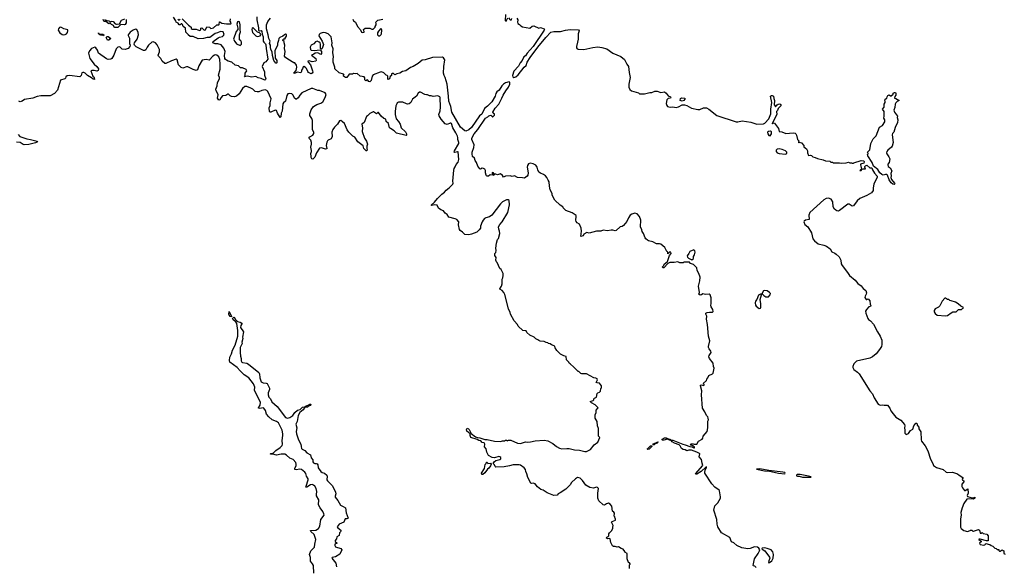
# Model space of a CAD drawing. Extents: x 2470790 to 2659118, y 702284 to 849036.
# Tile 80 of 154: x 2496397 to 2512611, y 805042 to 814047. Entities that reach past the tile are written whole.
import ezdxf

# ---------------------------------------------------------------- set-up
doc = ezdxf.new("R2010")
doc.units = 0

msp = doc.modelspace()

# ---------------------------------------------------------------- linework, layer by layer
at = {"layer": '0CON10XD'}
for points in [[(2504398, 814135), (2504392, 814035), (2504395, 814028), (2504406, 814024), (2504435, 814079)], [(2498152, 814048), (2498148, 814035), (2498152, 813995), (2498131, 813969), (2498115, 813962), (2498063, 813967), (2498015, 813920), (2497965, 813918), (2497954, 813924), (2497939, 813949), (2497907, 813967), (2497888, 813988), (2497875, 813990), (2497865, 813980), (2497817, 814017), (2497795, 814018), (2497780, 814025), (2497772, 814048)], [(2497795, 814052), (2497833, 814033), (2497865, 814028), (2497895, 814010), (2497905, 814020), (2497935, 814018), (2497969, 813979), (2497991, 813971), (2498002, 813972), (2498042, 813978), (2498071, 814039), (2498129, 814061)], [(2500435, 813050), (2500375, 813077), (2500325, 813087), (2500285, 813110), (2500215, 813102), (2500146, 813114), (2500100, 813105), (2500108, 813122), (2500110, 813165), (2500136, 813204), (2500126, 813226), (2500065, 813252), (2500033, 813253), (2499998, 813288), (2499945, 813300), (2499888, 813348), (2499831, 813361), (2499805, 813382), (2499785, 813390), (2499777, 813407), (2499771, 813455), (2499779, 813525), (2499759, 813579), (2499714, 813634), (2499657, 813647), (2499615, 813647), (2499580, 813665), (2499585, 813688), (2499664, 813746), (2499685, 813758), (2499735, 813770), (2499753, 813785), (2499763, 813805), (2499745, 813847), (2499705, 813854), (2499655, 813830), (2499615, 813820), (2499526, 813754), (2499484, 813756), (2499423, 813737), (2499334, 813734), (2499255, 813768), (2499205, 813772), (2499170, 813795), (2499168, 813808), (2499133, 813843), (2499125, 813910), (2499090, 813935), (2499078, 813968), (2499065, 813980), (2499055, 813980), (2499038, 813962), (2499025, 813960), (2499008, 813988), (2498974, 814004), (2498967, 814027), (2498928, 814088)], [(2499000, 814055), (2499015, 814040), (2499028, 814042), (2499040, 814055)], [(2499072, 814062), (2499175, 813958), (2499220, 813925), (2499223, 813903), (2499235, 813890), (2499305, 813892), (2499355, 813870), (2499368, 813872), (2499378, 813882), (2499380, 813905), (2499395, 813912), (2499432, 813872), (2499455, 813880), (2499478, 813932), (2499520, 813925), (2499545, 813902), (2499590, 813915), (2499645, 813960), (2499675, 813960), (2499682, 813968), (2499685, 814010), (2499695, 814010), (2499725, 813990), (2499805, 813976), (2499871, 813979), (2499877, 813995), (2499864, 814025), (2499868, 814062)], [(2500025, 813622), (2500050, 813645), (2500052, 813675), (2500039, 813699), (2500017, 813717), (2500019, 813795), (2500033, 813845), (2500028, 813875), (2500030, 813965), (2500015, 814010), (2499995, 814018), (2499985, 814010), (2499970, 813975), (2499990, 813905), (2499990, 813885), (2499963, 813855), (2499920, 813725), (2499937, 813685), (2499965, 813650), (2500025, 813622)], [(2500300, 814095), (2500301, 814045), (2500331, 813915), (2500330, 813875), (2500345, 813862), (2500375, 813867), (2500385, 813850), (2500390, 813810), (2500407, 813765), (2500407, 813695), (2500416, 813675), (2500445, 813650), (2500452, 813635), (2500453, 813575), (2500484, 813396), (2500452, 813355), (2500418, 813335), (2500392, 813275), (2500426, 813186), (2500430, 813135), (2500448, 813075), (2500447, 813063), (2500435, 813050)], [(2504365, 812986), (2504335, 812959), (2504292, 812888), (2504254, 812856), (2504238, 812832), (2504226, 812785), (2504169, 812695), (2504099, 812621), (2504049, 812585), (2504008, 812492), (2503968, 812462), (2503835, 812271), (2503795, 812234), (2503745, 812212), (2503725, 812214), (2503657, 812275), (2503513, 812523), (2503495, 812615), (2503466, 812705), (2503458, 812788), (2503434, 812984), (2503404, 813094), (2503385, 813126), (2503376, 813164), (2503382, 813275), (2503396, 813385), (2503376, 813416), (2503357, 813427), (2503195, 813422), (2503075, 813383), (2503025, 813381), (2502958, 813325), (2502875, 813275), (2502833, 813257), (2502755, 813204), (2502702, 813195), (2502655, 813166), (2502605, 813156), (2502575, 813137), (2502555, 813159), (2502529, 813161), (2502522, 813155), (2502518, 813125), (2502498, 813112), (2502485, 813071), (2502465, 813060), (2502461, 813069), (2502458, 813115), (2502449, 813129), (2502432, 813135), (2502393, 813173), (2502355, 813186), (2502335, 813184), (2502220, 813140), (2502203, 813115), (2502185, 813043), (2502165, 813021), (2502147, 813027), (2502127, 813057), (2502095, 813040), (2502078, 813058), (2502078, 813088), (2502070, 813105), (2502005, 813118), (2501953, 813163), (2501925, 813153), (2501895, 813158), (2501875, 813148), (2501823, 813147), (2501785, 813094), (2501762, 813095), (2501730, 813115), (2501730, 813125), (2501740, 813135), (2501729, 813149), (2501655, 813173), (2501586, 813235), (2501584, 813265), (2501559, 813345), (2501557, 813395), (2501563, 813435), (2501553, 813505), (2501558, 813565), (2501536, 813625), (2501541, 813665), (2501524, 813765), (2501475, 813812), (2501435, 813828), (2501395, 813834), (2501343, 813817), (2501327, 813805), (2501321, 813781), (2501376, 813695), (2501398, 813638), (2501377, 813573), (2501365, 813562), (2501352, 813572), (2501350, 813645), (2501343, 813665), (2501329, 813679), (2501295, 813691), (2501266, 813684), (2501241, 813649), (2501195, 813630), (2501181, 813595), (2501183, 813555), (2501194, 813544), (2501245, 813539), (2501345, 813552), (2501368, 813525), (2501365, 813490), (2501355, 813473), (2501305, 813502), (2501265, 813498), (2501242, 813478), (2501200, 813465), (2501272, 813405), (2501280, 813375), (2501276, 813364), (2501215, 813351), (2501165, 813370), (2501140, 813365), (2501148, 813345), (2501186, 813306), (2501219, 813205), (2501222, 813185), (2501215, 813168), (2501195, 813157), (2501155, 813177), (2501140, 813195), (2501122, 813245), (2501105, 813262), (2501075, 813277), (2501065, 813270), (2501052, 813235), (2501037, 813215), (2501036, 813194), (2501026, 813174), (2500965, 813182), (2500932, 813168), (2500915, 813160), (2500910, 813165), (2500952, 813208), (2500963, 813265), (2500955, 813300), (2500928, 813335), (2500909, 813339), (2500810, 813395), (2500774, 813424), (2500760, 813445), (2500767, 813525), (2500757, 813575), (2500762, 813625), (2500750, 813665), (2500750, 813685), (2500732, 813702), (2500730, 813715), (2500745, 813730), (2500768, 813732), (2500770, 813745), (2500790, 813775), (2500790, 813805), (2500775, 813810), (2500755, 813800), (2500730, 813775), (2500680, 813755), (2500662, 813735), (2500660, 813705), (2500644, 813656), (2500643, 813625), (2500600, 813535), (2500602, 813415), (2500632, 813375), (2500630, 813335), (2500625, 813330), (2500615, 813332), (2500581, 813375), (2500560, 813455), (2500556, 813516), (2500535, 813557), (2500525, 813592), (2500529, 813625), (2500509, 813655), (2500524, 813695), (2500497, 813735), (2500491, 813795), (2500463, 813895), (2500461, 813965), (2500485, 814018), (2500525, 814070)], [(2501884, 814055), (2501895, 814029), (2501929, 814005), (2501960, 813935), (2502008, 813878), (2502025, 813843), (2502035, 813837), (2502068, 813842), (2502070, 813855), (2502063, 813863), (2502060, 813885), (2502085, 813910), (2502165, 813910), (2502195, 813890), (2502218, 813892), (2502250, 813925), (2502250, 813935), (2502267, 813963), (2502268, 813985), (2502260, 814005), (2502295, 814038), (2502378, 814055)], [(2504445, 814077), (2504476, 814044), (2504493, 814047), (2504502, 814065)], [(2504585, 814072), (2504601, 814045), (2504593, 814005), (2504600, 813985), (2504630, 813970), (2504647, 813945), (2504675, 813932), (2504795, 813910), (2504835, 813940), (2504865, 813946), (2504945, 813909), (2504975, 813917), (2505034, 813895), (2505039, 813885), (2505036, 813875), (2504852, 813605)], [(2498496, 813595), (2498472, 813548), (2498455, 813537), (2498437, 813537), (2498315, 813598), (2498288, 813628), (2498283, 813645), (2498290, 813665), (2498332, 813728), (2498352, 813798), (2498347, 813837), (2498326, 813886), (2498305, 813892), (2498264, 813875), (2498215, 813840), (2498185, 813795), (2498185, 813784), (2498203, 813745), (2498206, 813656), (2498218, 813625), (2498212, 813605), (2498183, 813575), (2498134, 813556), (2498085, 813564), (2498045, 813600), (2498015, 813595), (2497985, 813565), (2497947, 813463), (2497912, 813408), (2497895, 813395), (2497855, 813390), (2497825, 813400), (2497694, 813494), (2497680, 813545), (2497653, 813585), (2497635, 813594), (2497606, 813584), (2497580, 813570), (2497545, 813536), (2497530, 813495), (2497550, 813405), (2497624, 813314), (2497667, 813275), (2497693, 813235), (2497688, 813212), (2497665, 813197), (2497625, 813208), (2497585, 813210), (2497568, 813202), (2497600, 813115), (2497615, 813108), (2497625, 813092), (2497629, 813061), (2497604, 813065), (2497578, 813088), (2497515, 813129), (2497475, 813168), (2497455, 813176), (2497434, 813176), (2497421, 813169), (2497407, 813125), (2497385, 813104), (2497215, 813128), (2497178, 813122), (2497154, 813106), (2497151, 813085), (2497140, 813075), (2497069, 813051), (2497021, 812885), (2496971, 812829), (2496896, 812794), (2496745, 812794), (2496686, 812784), (2496615, 812753), (2496476, 812734), (2496435, 812704), (2496404, 812694), (2496382, 812705)], [(2497121, 813799), (2497145, 813802), (2497168, 813815), (2497183, 813835), (2497192, 813865), (2497188, 813878), (2497125, 813899), (2497085, 813921), (2497065, 813926), (2497050, 813920), (2497034, 813896), (2497033, 813875), (2497059, 813829), (2497095, 813805), (2497121, 813799)], [(2497775, 813780), (2497765, 813790), (2497735, 813790), (2497725, 813800), (2497715, 813800), (2497700, 813820), (2497692, 813822), (2497692, 813828), (2497700, 813820), (2497710, 813810), (2497765, 813810), (2497780, 813795), (2497775, 813780)], [(2500305, 813772), (2500335, 813774), (2500355, 813782), (2500366, 813795), (2500363, 813815), (2500345, 813832), (2500315, 813842), (2500235, 813920), (2500224, 813906), (2500221, 813885), (2500228, 813835), (2500285, 813779), (2500305, 813772)], [(2502325, 813782), (2502349, 813801), (2502356, 813814), (2502361, 813875), (2502355, 813892), (2502345, 813900), (2502304, 813856), (2502291, 813829), (2502290, 813795), (2502303, 813783), (2502325, 813782)], [(2504852, 813605), (2504754, 813495), (2504725, 813454), (2504697, 813433), (2504672, 813375), (2504641, 813339), (2504609, 813281), (2504535, 813200), (2504512, 813125), (2504518, 813108), (2504535, 813094), (2504569, 813105), (2504605, 813139), (2504703, 813267), (2504736, 813295), (2504756, 813345), (2504802, 813425), (2504929, 813595), (2505059, 813755), (2505145, 813841), (2505195, 813855), (2505230, 813850), (2505305, 813855), (2505385, 813877), (2505463, 813887), (2505598, 813878), (2505610, 813865), (2505594, 813816), (2505593, 813727), (2505585, 813675), (2505564, 813605), (2505566, 813585), (2505578, 813568), (2505595, 813559), (2505685, 813555), (2505835, 813591), (2505915, 813599), (2505985, 813591), (2506064, 813565), (2506165, 813497), (2506295, 813441), (2506359, 813389), (2506394, 813315), (2506425, 813275), (2506432, 813175), (2506447, 813095), (2506429, 812985), (2506430, 812935), (2506445, 812898), (2506473, 812875), (2506585, 812840), (2506606, 812826), (2506654, 812824), (2506685, 812824), (2506775, 812849), (2506805, 812849), (2506855, 812870), (2506895, 812870), (2506955, 812849), (2507015, 812856), (2507045, 812838), (2507075, 812794), (2507116, 812776), (2507122, 812765), (2507115, 812754), (2507075, 812749), (2507056, 812724), (2507040, 812665), (2507052, 812632), (2507067, 812617), (2507106, 812606), (2507155, 812611), (2507205, 812603), (2507245, 812612), (2507305, 812645), (2507345, 812645), (2507385, 812636), (2507461, 812591), (2507564, 812566), (2507595, 812570), (2507655, 812596), (2507704, 812594), (2507745, 812575), (2507875, 812467), (2508195, 812363), (2508225, 812364), (2508295, 812383), (2508437, 812357), (2508535, 812327), (2508645, 812330), (2508668, 812342), (2508734, 812415), (2508768, 812495), (2508768, 812575), (2508781, 812685), (2508763, 812785), (2508775, 812800), (2508789, 812799), (2508808, 812788), (2508816, 812746), (2508829, 812715), (2508822, 812645), (2508835, 812620), (2508845, 812610), (2508868, 812642), (2508886, 812654), (2508915, 812660), (2508932, 812652), (2508931, 812629), (2508889, 812585), (2508878, 812552), (2508857, 812535), (2508864, 812485), (2508790, 812335), (2508795, 812330), (2508802, 812348), (2508825, 812340), (2508891, 812255), (2508905, 812206), (2508945, 812198), (2509015, 812171), (2509135, 812182), (2509165, 812180), (2509180, 812165), (2509187, 812147), (2509203, 812073), (2509230, 812045), (2509220, 812035), (2509220, 812025), (2509225, 812020), (2509235, 812030), (2509269, 812019), (2509310, 811975), (2509312, 811952), (2509355, 811920), (2509368, 811885), (2509368, 811855), (2509385, 811812), (2509417, 811817), (2509435, 811810), (2509460, 811785), (2509495, 811778), (2509535, 811758), (2509627, 811737), (2509665, 811720), (2509735, 811718), (2509755, 811700), (2509785, 811700), (2509795, 811690), (2509895, 811690), (2509935, 811682), (2510005, 811690), (2510045, 811702), (2510065, 811690), (2510095, 811690), (2510105, 811682), (2510125, 811682), (2510135, 811690), (2510255, 811730), (2510295, 811720), (2510302, 811705), (2510300, 811685), (2510242, 811665), (2510240, 811655), (2510258, 811592), (2510230, 811565), (2510256, 811564), (2510270, 811585), (2510285, 811592), (2510325, 811590), (2510312, 811615), (2510315, 811630), (2510325, 811642), (2510345, 811648), (2510394, 811604), (2510429, 811605), (2510441, 811571), (2510471, 811521), (2510515, 811470), (2510519, 811455), (2510463, 811337), (2510449, 811275), (2510450, 811235), (2510425, 811195), (2510345, 811151), (2510229, 811101), (2510190, 811065), (2510125, 810979), (2510105, 810976), (2510055, 811007), (2510035, 811006), (2509899, 810905), (2509875, 810895), (2509855, 810896), (2509835, 810907), (2509815, 810927), (2509792, 810965), (2509787, 811045), (2509758, 811088), (2509715, 811107), (2509677, 811103), (2509639, 811081), (2509411, 810869), (2509390, 810825), (2509395, 810755), (2509335, 810743), (2509315, 810728), (2509310, 810715), (2509326, 810675), (2509375, 810637), (2509437, 810537), (2509459, 810439), (2509485, 810403), (2509545, 810357), (2509638, 810335), (2509685, 810314), (2509742, 810272), (2509770, 810225), (2509819, 810199), (2509844, 810185), (2509890, 810140), (2509918, 810085), (2509927, 810027), (2509943, 809995), (2510029, 809885), (2510062, 809832), (2510154, 809754), (2510199, 809699), (2510251, 809661), (2510285, 809616), (2510328, 809585), (2510341, 809545), (2510336, 809525), (2510317, 809495), (2510315, 809470), (2510335, 809440), (2510345, 809438), (2510367, 809447), (2510396, 809416), (2510400, 809360), (2510412, 809335), (2510406, 809324), (2510381, 809315), (2510340, 809275), (2510327, 809243), (2510330, 809215), (2510363, 809125), (2510377, 809107), (2510408, 809088), (2510455, 809029), (2510520, 808905), (2510568, 808835), (2510595, 808765), (2510596, 808695), (2510588, 808665), (2510558, 808615), (2510502, 808545), (2510441, 808495), (2510395, 808470), (2510175, 808424), (2510134, 808376), (2510117, 808335), (2510117, 808317), (2510135, 808285), (2510195, 808240), (2510221, 808211), (2510394, 807934), (2510441, 807881), (2510466, 807815), (2510531, 807715), (2510565, 807696), (2510605, 807702), (2510635, 807696), (2510685, 807698), (2510726, 807646), (2510744, 807604), (2510779, 807555), (2510825, 807500), (2510905, 807450), (2510965, 807378), (2510971, 807355), (2510966, 807325), (2510974, 807284), (2510972, 807235), (2510995, 807212), (2511035, 807232), (2511065, 807278), (2511106, 807304), (2511123, 807357), (2511155, 807400), (2511165, 807400), (2511178, 807388), (2511178, 807365), (2511202, 807335), (2511203, 807305), (2511237, 807255), (2511241, 807125), (2511247, 807105), (2511307, 807027), (2511351, 806945), (2511396, 806806), (2511436, 806735), (2511444, 806704), (2511495, 806669), (2511606, 806636), (2511655, 806593), (2511675, 806588), (2511755, 806593), (2511838, 806568), (2511865, 806542), (2511926, 806506), (2511930, 806495), (2511918, 806475), (2511925, 806462), (2511945, 806450), (2511945, 806432), (2511914, 806396), (2511911, 806355), (2511920, 806335), (2511955, 806293), (2511965, 806290), (2512008, 806318), (2512016, 806245), (2512001, 806209), (2512003, 806193), (2512079, 806169), (2512105, 806170), (2512125, 806180), (2512127, 806167), (2512103, 806147), (2512065, 806151), (2511993, 806147), (2511946, 806075), (2511916, 806004), (2511896, 805926), (2511899, 805885), (2511890, 805825), (2511892, 805685), (2511902, 805665), (2511944, 805634), (2512004, 805614), (2512048, 805632), (2512055, 805640), (2512075, 805640), (2512095, 805620), (2512105, 805620), (2512185, 805650), (2512200, 805635), (2512215, 805590), (2512235, 805590), (2512245, 805600), (2512265, 805580), (2512325, 805570), (2512346, 805546), (2512347, 805463), (2512315, 805460), (2512215, 805490), (2512190, 805490), (2512190, 805485), (2512230, 805455), (2512230, 805445), (2512200, 805425), (2512215, 805402), (2512275, 805388), (2512290, 805395), (2512294, 805406), (2512314, 805416), (2512345, 805406), (2512375, 805401), (2512395, 805384), (2512420, 805375), (2512455, 805340), (2512475, 805338), (2512495, 805320), (2512518, 805318), (2512520, 805305), (2512533, 805293), (2512545, 805290), (2512558, 805305), (2512575, 805311), (2512594, 805305), (2512603, 805295), (2512601, 805251), (2512625, 805242)], [(2497845, 813710), (2497835, 813720), (2497820, 813755), (2497835, 813770), (2497855, 813770), (2497900, 813735), (2497865, 813712), (2497845, 813710)], [(2505548, 806482), (2505485, 806423), (2505460, 806385), (2505388, 806315), (2505298, 806252), (2505265, 806237), (2505245, 806213), (2505195, 806207), (2505085, 806250), (2505015, 806298), (2504979, 806309), (2504922, 806352), (2504885, 806400), (2504872, 806402), (2504865, 806410), (2504825, 806408), (2504814, 806414), (2504762, 806505), (2504748, 806565), (2504730, 806605), (2504726, 806636), (2504705, 806662), (2504645, 806707), (2504624, 806714), (2504525, 806716), (2504465, 806697), (2504375, 806683), (2504235, 806677), (2504224, 806685), (2504216, 806715), (2504196, 806735), (2504209, 806765), (2504237, 806783), (2504305, 806801), (2504321, 806815), (2504319, 806835), (2504305, 806846), (2504285, 806851), (2504215, 806829), (2504176, 806836), (2504116, 806865), (2504089, 806925), (2504080, 806980), (2504052, 807012), (2504054, 807054), (2504046, 807075), (2504015, 807079), (2503989, 807109), (2503955, 807114), (2503931, 807131), (2503825, 807163), (2503813, 807195), (2503817, 807227), (2503758, 807268), (2503755, 807295), (2503765, 807316), (2503785, 807309), (2503796, 807296), (2503831, 807231), (2503903, 807173), (2503935, 807163), (2503975, 807161), (2504055, 807133), (2504095, 807130), (2504215, 807102), (2504315, 807100), (2504345, 807110), (2504385, 807110), (2504395, 807120), (2504415, 807120), (2504425, 807110), (2504445, 807118), (2504485, 807118), (2504595, 807070), (2504645, 807063), (2504725, 807092), (2504755, 807086), (2504809, 807091), (2504885, 807110), (2505035, 807118), (2505095, 807107), (2505177, 807067), (2505235, 807017), (2505286, 806986), (2505326, 806976), (2505405, 806984), (2505445, 806981), (2505535, 806960), (2505615, 806956), (2505705, 806932), (2505732, 806935), (2505798, 806965), (2505855, 807043), (2505918, 807085), (2505950, 807165), (2505930, 807185), (2505930, 807315), (2505912, 807355), (2505908, 807425), (2505873, 807483), (2505872, 807535), (2505892, 807578), (2505890, 807615), (2505920, 807645), (2505922, 807655), (2505875, 807701), (2505812, 807735), (2505792, 807755), (2505838, 807772), (2505850, 807785), (2505855, 807810), (2505865, 807810), (2505895, 807830), (2505905, 807890), (2505915, 807900), (2505945, 807910), (2505960, 807925), (2505968, 807972), (2505980, 807985), (2505980, 808015), (2505945, 808060), (2505904, 808064), (2505891, 808071), (2505910, 808115), (2505909, 808129), (2505885, 808142), (2505852, 808148), (2505730, 808215), (2505653, 808213), (2505635, 808220), (2505605, 808250), (2505595, 808250), (2505522, 808325), (2505460, 808375), (2505445, 808390), (2505440, 808405), (2505400, 808445), (2505396, 808496), (2505355, 808508), (2505300, 808535), (2505242, 808595), (2505213, 808643), (2505208, 808665), (2505196, 808676), (2505155, 808692), (2505135, 808708), (2505105, 808710), (2505092, 808722), (2505065, 808728), (2505035, 808748), (2504965, 808752), (2504945, 808760), (2504930, 808775), (2504895, 808790), (2504870, 808815), (2504795, 808850), (2504750, 808895), (2504735, 808920), (2504680, 808925), (2504605, 809000), (2504592, 809025), (2504542, 809085), (2504478, 809195), (2504472, 809225), (2504448, 809285), (2504385, 809520), (2504368, 809555), (2504342, 809585), (2504302, 809605), (2504303, 809615), (2504330, 809655), (2504343, 809697), (2504343, 809775), (2504352, 809795), (2504358, 809835), (2504357, 809867), (2504325, 809930), (2504305, 809950), (2504260, 810045), (2504248, 810058), (2504240, 810085), (2504242, 810132), (2504223, 810163), (2504220, 810195), (2504237, 810213), (2504242, 810245), (2504238, 810285), (2504247, 810365), (2504266, 810424), (2504280, 810445), (2504303, 810525), (2504300, 810565), (2504287, 810595), (2504282, 810635), (2504305, 810672), (2504343, 810715), (2504435, 810868), (2504462, 810995), (2504458, 811068), (2504442, 811082), (2504415, 811082), (2504345, 811047), (2504314, 811016), (2504174, 810826), (2504133, 810797), (2504075, 810784), (2504049, 810771), (2504028, 810745), (2504014, 810716), (2503986, 810645), (2503986, 810615), (2503965, 810583), (2503924, 810546), (2503838, 810512), (2503795, 810501), (2503725, 810510), (2503689, 810549), (2503652, 810572), (2503640, 810590), (2503621, 810665), (2503630, 810715), (2503593, 810753), (2503570, 810765), (2503466, 810796), (2503437, 810837), (2503402, 810862), (2503375, 810900), (2503334, 810915), (2503295, 810944), (2503274, 810994), (2503225, 810995), (2503185, 810987), (2503174, 810994), (2503227, 811043), (2503276, 811104), (2503348, 811175), (2503392, 811205), (2503420, 811240), (2503471, 811275), (2503530, 811340), (2503537, 811353), (2503532, 811385), (2503547, 811567), (2503549, 811595), (2503568, 811622), (2503585, 811664), (2503618, 811702), (2503627, 811745), (2503615, 811868), (2503605, 811871), (2503565, 811859), (2503554, 811865), (2503557, 811885), (2503627, 812005), (2503628, 812025), (2503610, 812075), (2503611, 812105), (2503606, 812126), (2503580, 812185), (2503529, 812265), (2503505, 812337), (2503495, 812344), (2503485, 812343), (2503435, 812319), (2503405, 812330), (2503335, 812410), (2503302, 812465), (2503299, 812485), (2503320, 812545), (2503328, 812608), (2503320, 812765), (2503315, 812778), (2503285, 812793), (2503205, 812780), (2503175, 812792), (2503144, 812794), (2503115, 812810), (2503095, 812810), (2503066, 812816), (2502995, 812852), (2502978, 812852), (2502958, 812835), (2502933, 812785), (2502868, 812735), (2502837, 812685), (2502808, 812662), (2502785, 812658), (2502765, 812662), (2502705, 812689), (2502633, 812687), (2502615, 812678), (2502605, 812663), (2502592, 812628), (2502579, 812535), (2502581, 812485), (2502599, 812415), (2502635, 812372), (2502664, 812324), (2502677, 812265), (2502751, 812201), (2502769, 812165), (2502769, 812145), (2502760, 812140), (2502604, 812175), (2502565, 812214), (2502503, 812253), (2502488, 812268), (2502480, 812285), (2502472, 812335), (2502431, 812371), (2502425, 812407), (2502395, 812420), (2502347, 812457), (2502305, 812516), (2502295, 812519), (2502275, 812498), (2502258, 812505), (2502225, 812530), (2502215, 812530), (2502165, 812502), (2502125, 812462), (2502107, 812453), (2502067, 812355), (2502030, 812325), (2502044, 812265), (2502039, 812205), (2502077, 812097), (2502108, 812045), (2502124, 811995), (2502114, 811965), (2502113, 811925), (2502121, 811895), (2502116, 811884), (2502103, 811885), (2502066, 811925), (2502055, 811970), (2501965, 812035), (2501915, 812110), (2501885, 812128), (2501817, 812195), (2501790, 812235), (2501744, 812335), (2501715, 812367), (2501685, 812388), (2501665, 812380), (2501629, 812325), (2501581, 812279), (2501555, 812240), (2501538, 812192), (2501540, 812125), (2501527, 812085), (2501475, 812062), (2501465, 812052), (2501455, 812030), (2501446, 811975), (2501456, 811925), (2501452, 811918), (2501435, 811914), (2501365, 811934), (2501335, 811928), (2501285, 811856), (2501259, 811781), (2501223, 811747), (2501205, 811753), (2501196, 811775), (2501198, 811795), (2501190, 811845), (2501202, 811875), (2501202, 811892), (2501190, 811945), (2501202, 811995), (2501202, 812025), (2501192, 812065), (2501159, 812095), (2501174, 812116), (2501224, 812145), (2501239, 812171), (2501242, 812195), (2501220, 812235), (2501220, 812385), (2501208, 812418), (2501175, 812470), (2501173, 812495), (2501196, 812564), (2501235, 812618), (2501288, 812652), (2501358, 812672), (2501386, 812694), (2501426, 812765), (2501442, 812815), (2501425, 812840), (2501335, 812879), (2501305, 812882), (2501222, 812912), (2501195, 812912), (2501045, 812844), (2501008, 812805), (2500981, 812759), (2500955, 812736), (2500945, 812736), (2500924, 812754), (2500901, 812805), (2500879, 812825), (2500845, 812832), (2500815, 812824), (2500795, 812796), (2500773, 812707), (2500741, 812679), (2500730, 812660), (2500718, 812542), (2500701, 812505), (2500697, 812445), (2500685, 812436), (2500640, 812505), (2500623, 812553), (2500605, 812554), (2500535, 812524), (2500522, 812525), (2500513, 812535), (2500504, 812595), (2500521, 812635), (2500520, 812675), (2500536, 812745), (2500482, 812862), (2500465, 812881), (2500440, 812890), (2500385, 812879), (2500335, 812860), (2500305, 812857), (2500275, 812866), (2500235, 812900), (2500205, 812917), (2500135, 812946), (2500105, 812948), (2500066, 812914), (2500013, 812825), (2499965, 812785), (2499935, 812778), (2499884, 812784), (2499861, 812795), (2499838, 812818), (2499825, 812821), (2499792, 812798), (2499738, 812792), (2499715, 812765), (2499695, 812727), (2499675, 812719), (2499654, 812754), (2499663, 812807), (2499656, 812836), (2499634, 812875), (2499628, 812905), (2499651, 812955), (2499656, 813015), (2499689, 813075), (2499687, 813097), (2499670, 813135), (2499697, 813233), (2499700, 813315), (2499691, 813391), (2499675, 813435), (2499645, 813464), (2499625, 813470), (2499605, 813464), (2499579, 813445), (2499525, 813384), (2499515, 813380), (2499465, 813391), (2499402, 813378), (2499346, 813285), (2499325, 813221), (2499305, 813212), (2499255, 813229), (2499165, 813272), (2499145, 813272), (2499085, 813247), (2499055, 813259), (2499012, 813305), (2498988, 813385), (2498976, 813396), (2498895, 813369), (2498805, 813326), (2498788, 813328), (2498745, 813361), (2498720, 813410), (2498682, 813445), (2498678, 813465), (2498699, 813515), (2498699, 813555), (2498662, 813632), (2498634, 813664), (2498595, 813682), (2498575, 813679), (2498520, 813630), (2498496, 813595)], [(2508526, 805025), (2508505, 805044), (2508478, 805048), (2508474, 805054), (2508496, 805164), (2508559, 805251), (2508582, 805295), (2508583, 805315), (2508569, 805339), (2508545, 805359), (2508495, 805364), (2508425, 805337), (2508385, 805332), (2508288, 805345), (2508204, 805384), (2508155, 805430), (2508118, 805445), (2508089, 805519), (2507952, 805595), (2507895, 805692), (2507883, 805737), (2507878, 805815), (2507828, 805965), (2507845, 806037), (2507895, 806089), (2507937, 806165), (2507940, 806185), (2507923, 806283), (2507915, 806296), (2507845, 806348), (2507795, 806399), (2507682, 806575), (2507678, 806595), (2507690, 806640), (2507707, 806665), (2507705, 806680), (2507695, 806677), (2507619, 806605), (2507545, 806559), (2507535, 806558), (2507528, 806565), (2507648, 806705), (2507633, 806743), (2507622, 806802), (2507588, 806845), (2507596, 806895), (2507591, 806901), (2507545, 806925), (2507457, 806953), (2507415, 806956), (2507385, 806944), (2507355, 806962), (2507322, 806965), (2507295, 806984), (2507274, 807025), (2507255, 807045), (2507182, 807072), (2507142, 807095), (2507125, 807114), (2507095, 807118), (2507072, 807135), (2507105, 807137), (2507128, 807118), (2507155, 807118), (2507315, 807052), (2507355, 807045), (2507430, 807015), (2507465, 807011), (2507500, 806995), (2507510, 806995), (2507508, 807005), (2507482, 807025), (2507455, 807036), (2507442, 807055), (2507459, 807061), (2507489, 807059), (2507505, 807052), (2507547, 807053), (2507577, 807103), (2507638, 807135), (2507649, 807155), (2507654, 807186), (2507718, 807265), (2507728, 807325), (2507728, 807435), (2507738, 807455), (2507736, 807485), (2507727, 807507), (2507705, 807527), (2507679, 807589), (2507643, 807645), (2507627, 807865), (2507632, 807935), (2507608, 808015), (2507610, 808025), (2507625, 808032), (2507655, 808020), (2507670, 808025), (2507670, 808035), (2507650, 808055), (2507709, 808101), (2507714, 808126), (2507731, 808149), (2507745, 808187), (2507805, 808214), (2507816, 808225), (2507833, 808305), (2507822, 808332), (2507818, 808388), (2507758, 808465), (2507746, 808495), (2507750, 808515), (2507775, 808547), (2507781, 808565), (2507777, 808585), (2507748, 808625), (2507741, 808645), (2507740, 808665), (2507763, 808755), (2507738, 808832), (2507722, 809025), (2507708, 809115), (2507714, 809164), (2507698, 809195), (2507697, 809213), (2507716, 809224), (2507755, 809231), (2507805, 809229), (2507819, 809241), (2507813, 809275), (2507782, 809315), (2507776, 809335), (2507785, 809375), (2507786, 809465), (2507765, 809515), (2507748, 809528), (2507692, 809522), (2507645, 809533), (2507622, 809515), (2507605, 809510), (2507583, 809523), (2507593, 809555), (2507573, 809655), (2507599, 809745), (2507603, 809805), (2507579, 809865), (2507551, 809915), (2507545, 809958), (2507490, 810015), (2507445, 810030), (2507425, 810050), (2507335, 810050), (2507325, 810040), (2507265, 810040), (2507235, 810060), (2507175, 810047), (2507105, 810049), (2507071, 810029), (2507005, 809960), (2506985, 809958), (2506983, 809977), (2507002, 809998), (2507011, 810019), (2507064, 810065), (2507096, 810164), (2507126, 810194), (2507120, 810215), (2507105, 810220), (2507072, 810192), (2507070, 810215), (2507055, 810230), (2507018, 810295), (2506955, 810348), (2506935, 810357), (2506915, 810352), (2506885, 810357), (2506825, 810387), (2506753, 810403), (2506733, 810413), (2506708, 810438), (2506696, 810455), (2506669, 810525), (2506650, 810555), (2506644, 810585), (2506618, 810635), (2506627, 810747), (2506603, 810805), (2506565, 810847), (2506525, 810860), (2506476, 810844), (2506447, 810825), (2506420, 810785), (2506396, 810724), (2506342, 810658), (2506318, 810642), (2506285, 810634), (2506221, 810575), (2506205, 810571), (2506165, 810582), (2506135, 810582), (2506075, 810571), (2506005, 810581), (2505965, 810563), (2505898, 810562), (2505775, 810529), (2505735, 810543), (2505685, 810515), (2505675, 810488), (2505640, 810475), (2505647, 810565), (2505642, 810615), (2505615, 810678), (2505575, 810701), (2505559, 810725), (2505554, 810745), (2505563, 810803), (2505559, 810819), (2505495, 810865), (2505391, 810905), (2505348, 810945), (2505340, 810965), (2505295, 810993), (2505207, 811075), (2505175, 811134), (2505165, 811160), (2505164, 811185), (2505134, 811245), (2505119, 811305), (2505115, 811375), (2505099, 811405), (2505078, 811448), (2505055, 811475), (2505025, 811497), (2504975, 811517), (2504948, 811535), (2504928, 811575), (2504919, 811619), (2504895, 811648), (2504855, 811671), (2504805, 811684), (2504775, 811675), (2504757, 811645), (2504753, 811615), (2504770, 811525), (2504763, 811485), (2504752, 811468), (2504710, 811435), (2504674, 811444), (2504595, 811448), (2504545, 811474), (2504505, 811466), (2504475, 811472), (2504395, 811469), (2504365, 811454), (2504345, 811482), (2504315, 811507), (2504265, 811492), (2504235, 811503), (2504218, 811502), (2504205, 811480), (2504190, 811495), (2504202, 811508), (2504200, 811525), (2504185, 811532), (2504178, 811525), (2504180, 811485), (2504145, 811490), (2504115, 811471), (2504095, 811467), (2504085, 811472), (2504080, 811485), (2504068, 811525), (2504065, 811560), (2504055, 811582), (2504035, 811598), (2504015, 811600), (2503987, 811583), (2503975, 811588), (2503942, 811632), (2503917, 811697), (2503898, 811725), (2503884, 811764), (2503854, 811794), (2503846, 811835), (2503847, 811865), (2503874, 811944), (2503879, 811985), (2503842, 812075), (2503843, 812095), (2503880, 812165), (2503940, 812240), (2504065, 812426), (2504104, 812446), (2504125, 812463), (2504155, 812472), (2504173, 812463), (2504185, 812440), (2504214, 812475), (2504215, 812490), (2504196, 812506), (2504190, 812525), (2504228, 812592), (2504285, 812653), (2504338, 812752), (2504358, 812802), (2504400, 812875), (2504447, 812933), (2504467, 812985), (2504469, 813015), (2504455, 813022), (2504396, 813005), (2504365, 812986)], [(2510795, 811334), (2510775, 811337), (2510745, 811360), (2510715, 811408), (2510687, 811487), (2510675, 811494), (2510655, 811494), (2510615, 811484), (2510595, 811494), (2510562, 811525), (2510528, 811578), (2510456, 811636), (2510433, 811693), (2510364, 811805), (2510360, 811825), (2510370, 811835), (2510370, 811845), (2510358, 811865), (2510396, 811904), (2510415, 812008), (2510454, 812085), (2510500, 812135), (2510556, 812274), (2510605, 812306), (2510642, 812365), (2510646, 812395), (2510628, 812425), (2510634, 812455), (2510630, 812535), (2510604, 812575), (2510632, 812605), (2510632, 812655), (2510650, 812685), (2510650, 812705), (2510642, 812715), (2510650, 812735), (2510678, 812752), (2510682, 812775), (2510695, 812798), (2510715, 812808), (2510735, 812790), (2510745, 812790), (2510778, 812822), (2510782, 812838), (2510803, 812847), (2510817, 812847), (2510827, 812837), (2510827, 812803), (2510808, 812782), (2510802, 812752), (2510827, 812747), (2510880, 812715), (2510845, 812698), (2510822, 812675), (2510813, 812657), (2510808, 812602), (2510792, 812555), (2510804, 812525), (2510850, 812455), (2510848, 812435), (2510859, 812395), (2510853, 812355), (2510811, 812269), (2510791, 812195), (2510770, 812170), (2510762, 812148), (2510780, 812025), (2510765, 811965), (2510752, 811945), (2510691, 811899), (2510674, 811875), (2510669, 811855), (2510675, 811835), (2510710, 811790), (2510724, 811755), (2510714, 811696), (2510692, 811668), (2510692, 811655), (2510700, 811630), (2510731, 811605), (2510757, 811555), (2510743, 811515), (2510750, 811475), (2510742, 811445), (2510752, 811412), (2510804, 811355), (2510807, 811343), (2510795, 811334)], [(2507305, 812704), (2507274, 812715), (2507280, 812750), (2507295, 812758), (2507350, 812755), (2507349, 812735), (2507335, 812716), (2507305, 812704)], [(2508755, 812134), (2508776, 812165), (2508775, 812198), (2508761, 812211), (2508725, 812206), (2508712, 812195), (2508715, 812168), (2508735, 812138), (2508755, 812134)], [(2496370, 812155), (2496400, 812125), (2496515, 812086), (2496575, 812076), (2496687, 812045), (2496692, 812035), (2496655, 812018), (2496545, 811991), (2496468, 811988), (2496452, 811992), (2496405, 812026), (2496345, 812029)], [(2509005, 811834), (2509032, 811845), (2509032, 811865), (2509008, 811885), (2508955, 811910), (2508905, 811917), (2508868, 811912), (2508853, 811897), (2508852, 811875), (2508870, 811855), (2508905, 811844), (2509005, 811834)], [(2507465, 810092), (2507490, 810115), (2507491, 810145), (2507508, 810172), (2507521, 810215), (2507515, 810241), (2507497, 810257), (2507430, 810230), (2507416, 810194), (2507388, 810155), (2507392, 810135), (2507408, 810118), (2507465, 810092)], [(2508685, 809480), (2508725, 809482), (2508756, 809515), (2508758, 809535), (2508746, 809555), (2508705, 809580), (2508664, 809586), (2508645, 809582), (2508620, 809530), (2508628, 809528), (2508651, 809501), (2508685, 809480)], [(2508575, 809290), (2508595, 809292), (2508602, 809305), (2508603, 809365), (2508590, 809435), (2508610, 809515), (2508620, 809530), (2508595, 809528), (2508565, 809510), (2508538, 809435), (2508515, 809410), (2508508, 809385), (2508512, 809345), (2508527, 809327), (2508575, 809290)], [(2511645, 809167), (2511675, 809173), (2511733, 809217), (2511765, 809233), (2511817, 809233), (2511855, 809270), (2511905, 809270), (2511925, 809290), (2511936, 809294), (2511938, 809305), (2511895, 809328), (2511850, 809365), (2511805, 809392), (2511733, 809413), (2511715, 809420), (2511695, 809440), (2511675, 809440), (2511645, 809460), (2511632, 809458), (2511585, 809410), (2511548, 809335), (2511525, 809312), (2511472, 809285), (2511458, 809255), (2511457, 809235), (2511470, 809205), (2511505, 809182), (2511645, 809167)], [(2499885, 809153), (2499865, 809156), (2499845, 809178), (2499841, 809195), (2499845, 809240), (2499860, 809200), (2499886, 809165), (2499885, 809153)], [(2501238, 804928), (2501236, 805055), (2501220, 805085), (2501184, 805125), (2501186, 805186), (2501171, 805235), (2501193, 805297), (2501251, 805355), (2501256, 805405), (2501275, 805485), (2501245, 805564), (2501189, 805615), (2501183, 805627), (2501188, 805632), (2501275, 805640), (2501316, 805664), (2501338, 805702), (2501358, 805815), (2501408, 805885), (2501406, 805905), (2501390, 805945), (2501346, 806006), (2501320, 806055), (2501322, 806135), (2501287, 806205), (2501284, 806225), (2501292, 806275), (2501277, 806323), (2501255, 806360), (2501235, 806380), (2501215, 806389), (2501185, 806385), (2501125, 806344), (2501110, 806345), (2501112, 806365), (2501149, 806465), (2501145, 806485), (2501120, 806525), (2501111, 806571), (2501091, 806595), (2501035, 806635), (2501005, 806640), (2500955, 806631), (2500929, 806639), (2500929, 806655), (2500952, 806705), (2500951, 806725), (2500942, 806752), (2500902, 806802), (2500844, 806824), (2500789, 806875), (2500765, 806887), (2500705, 806890), (2500625, 806874), (2500563, 806887), (2500528, 806888), (2500527, 806895), (2500535, 806900), (2500555, 806900), (2500578, 806912), (2500615, 806952), (2500685, 806999), (2500718, 807035), (2500724, 807055), (2500717, 807117), (2500731, 807199), (2500731, 807225), (2500717, 807285), (2500661, 807405), (2500625, 807430), (2500555, 807454), (2500497, 807507), (2500459, 807549), (2500445, 807608), (2500416, 807646), (2500405, 807651), (2500354, 807644), (2500328, 807648), (2500327, 807655), (2500356, 807694), (2500360, 807745), (2500271, 807925), (2500264, 807945), (2500268, 807995), (2500245, 808048), (2500171, 808145), (2500095, 808196), (2500025, 808262), (2499978, 808318), (2499858, 808405), (2499850, 808435), (2499859, 808485), (2499885, 808542), (2499902, 808605), (2499947, 808683), (2499989, 808835), (2499988, 808925), (2499971, 809041), (2499957, 809067), (2499914, 809105), (2499903, 809125), (2499912, 809138), (2499925, 809144), (2499935, 809140), (2499943, 809113), (2499985, 809076), (2500025, 809064), (2500057, 809045), (2500057, 809035), (2500040, 809010), (2500031, 808975), (2500080, 808905), (2500068, 808815), (2500072, 808795), (2500057, 808735), (2500059, 808715), (2500029, 808645), (2500027, 808563), (2500034, 808504), (2500046, 808465), (2500042, 808445), (2500046, 808425), (2500056, 808406), (2500068, 808398), (2500135, 808386), (2500165, 808371), (2500333, 808233), (2500347, 808215), (2500353, 808145), (2500372, 808082), (2500405, 808062), (2500455, 808060), (2500472, 808052), (2500511, 807975), (2500510, 807955), (2500489, 807901), (2500489, 807865), (2500499, 807829), (2500525, 807799), (2500549, 807749), (2500639, 807675), (2500775, 807494), (2500805, 807484), (2500845, 807491), (2500895, 807525), (2500925, 807574), (2500973, 807617), (2501015, 807628), (2501055, 807662), (2501095, 807667), (2501112, 807685), (2501145, 807696), (2501175, 807715), (2501185, 807713), (2501190, 807705), (2501187, 807693), (2501152, 807678), (2501135, 807662), (2501095, 807663), (2501065, 807621), (2501011, 807575), (2500981, 807525), (2500967, 807425), (2500945, 807385), (2500962, 807325), (2500952, 807265), (2500955, 807225), (2500986, 807125), (2501027, 807057), (2501030, 807015), (2501039, 806985), (2501051, 806971), (2501090, 806950), (2501125, 806911), (2501185, 806881), (2501199, 806829), (2501224, 806795), (2501226, 806765), (2501235, 806747), (2501255, 806735), (2501278, 806738), (2501295, 806732), (2501304, 806715), (2501310, 806665), (2501355, 806605), (2501375, 806587), (2501415, 806577), (2501453, 806545), (2501462, 806525), (2501456, 806465), (2501465, 806449), (2501548, 806368), (2501595, 806265), (2501601, 806235), (2501591, 806199), (2501593, 806183), (2501635, 806127), (2501680, 806050), (2501725, 806030), (2501763, 806003), (2501771, 805925), (2501807, 805835), (2501785, 805826), (2501755, 805824), (2501735, 805768), (2501655, 805734), (2501626, 805695), (2501635, 805675), (2501685, 805637), (2501690, 805625), (2501686, 805614), (2501662, 805595), (2501658, 805552), (2501622, 805528), (2501616, 805494), (2501591, 805465), (2501591, 805451), (2501623, 805425), (2501595, 805415), (2501588, 805405), (2501588, 805385), (2501599, 805365), (2501686, 805336), (2501700, 805315), (2501676, 805255), (2501666, 805244), (2501595, 805200), (2501543, 805187), (2501538, 805175), (2501601, 805095), (2501613, 805035)], [(2506982, 807122), (2506976, 807125), (2506977, 807135), (2507014, 807156), (2507045, 807156), (2507069, 807145), (2507062, 807138), (2507005, 807122), (2506982, 807122)], [(2506739, 806969), (2506732, 806975), (2506738, 806985), (2506785, 807025), (2506807, 807027), (2506807, 807015), (2506765, 806973), (2506739, 806969)], [(2506825, 807042), (2506835, 807061), (2506908, 807095), (2506911, 807085), (2506895, 807069), (2506862, 807058), (2506845, 807044), (2506825, 807042)], [(2504025, 806554), (2504005, 806557), (2504002, 806575), (2504052, 806655), (2504063, 806717), (2504080, 806735), (2504082, 806758), (2504095, 806760), (2504108, 806738), (2504150, 806740), (2504158, 806725), (2504150, 806700), (2504120, 806660), (2504100, 806645), (2504059, 806581), (2504025, 806554)], [(2506440, 805005), (2506440, 805065), (2506450, 805075), (2506450, 805085), (2506438, 805098), (2506420, 805105), (2506398, 805168), (2506400, 805255), (2506360, 805275), (2506360, 805285), (2506337, 805327), (2506303, 805333), (2506255, 805362), (2506235, 805360), (2506205, 805370), (2506175, 805368), (2506157, 805377), (2506132, 805435), (2506120, 805495), (2506105, 805502), (2506075, 805497), (2506060, 805505), (2506065, 805520), (2506088, 805532), (2506096, 805544), (2506098, 805575), (2506107, 805595), (2506145, 805627), (2506166, 805664), (2506162, 805685), (2506168, 805715), (2506145, 805770), (2506155, 805782), (2506210, 805805), (2506210, 805825), (2506202, 805832), (2506197, 805857), (2506188, 805868), (2506192, 805915), (2506180, 805935), (2506158, 805948), (2506150, 806035), (2506118, 806068), (2506095, 806080), (2506058, 806072), (2506025, 806052), (2506004, 806054), (2505931, 806121), (2505917, 806165), (2505918, 806245), (2505927, 806325), (2505912, 806342), (2505895, 806346), (2505845, 806332), (2505785, 806338), (2505719, 806379), (2505665, 806457), (2505625, 806496), (2505585, 806504), (2505548, 806482)], [(2508995, 806566), (2509004, 806575), (2508998, 806585), (2508965, 806595), (2508735, 806619), (2508585, 806646), (2508530, 806645), (2508660, 806615), (2508745, 806608), (2508895, 806575), (2508995, 806566)], [(2509425, 806512), (2509430, 806515), (2509385, 806527), (2509250, 806555), (2509205, 806554), (2509191, 806545), (2509191, 806535), (2509205, 806527), (2509235, 806528), (2509285, 806513), (2509425, 806512)], [(2508735, 805102), (2508745, 805104), (2508780, 805130), (2508804, 805176), (2508810, 805235), (2508800, 805280), (2508771, 805311), (2508707, 805337), (2508665, 805347), (2508625, 805343), (2508616, 805335), (2508621, 805325), (2508667, 805297), (2508744, 805195), (2508748, 805175), (2508732, 805135), (2508728, 805108), (2508735, 805102)]]:
    msp.add_lwpolyline(points, dxfattribs=at)

doc.saveas('drawing.dxf')
